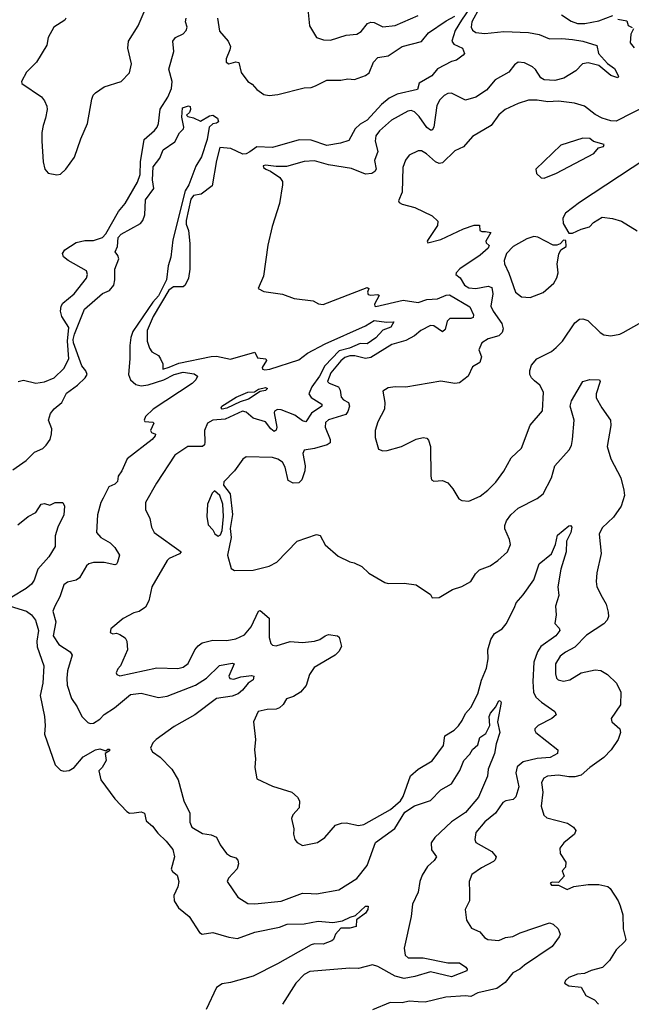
# Model space of a CAD drawing. Extents: x 1493970 to 1595317, y 729910 to 844791.
# Tile 145 of 256: x 1524043 to 1527531, y 788755 to 794367. Entities that reach past the tile are written whole.
import ezdxf

# ---------------------------------------------------------------- set-up
doc = ezdxf.new("R2010")
doc.units = 0

msp = doc.modelspace()

# ---------------------------------------------------------------- linework, layer by layer
at = {"layer": '0CON10XD'}
for points in [[(1526632.6, 794467.4), (1526563.2, 794365), (1526525.9, 794305), (1526508.1, 794245), (1526518.2, 794228.2), (1526569.2, 794205), (1526580, 794175), (1526572.5, 794165), (1526534.3, 794135.7), (1526505, 794128.1), (1526425, 794088), (1526392.8, 794047.2), (1526322, 794005), (1526310.9, 793969.1), (1526195, 793943.1), (1526150.8, 793919.2), (1526106.2, 793883.8), (1526025, 793795.3), (1525985, 793772), (1525956.9, 793745), (1525920.9, 793679.1), (1525873, 793663), (1525795, 793649.2), (1525705, 793681.4), (1525637.3, 793682.7), (1525485, 793638.6), (1525395, 793642.4), (1525356, 793614), (1525335, 793602.3), (1525315, 793599.9), (1525246.9, 793633.1), (1525185, 793638.2), (1525164.8, 793565), (1525140, 793420), (1525077.9, 793372.1), (1525034.6, 793365), (1525019.5, 793345), (1524991.8, 793221.8), (1524992.2, 793202.2), (1525006.2, 793166.2), (1525012.5, 793092.5), (1525013.9, 792946.1), (1525005.2, 792894.8), (1524987.3, 792855), (1524975.6, 792845), (1524919.5, 792845), (1524893.5, 792825), (1524805, 792675.5), (1524770, 792595), (1524770, 792535), (1524783.3, 792495), (1524797.5, 792475), (1524835, 792452.5), (1524846.7, 792435), (1524860, 792405), (1524860, 792375), (1524896, 792386), (1524949.8, 792410.2), (1525135, 792448.2), (1525165, 792448.8), (1525245, 792433.1), (1525385, 792472.5), (1525399.3, 792439.3), (1525447.5, 792435), (1525450, 792425), (1525426.2, 792385), (1525427.5, 792375), (1525440.8, 792370.8), (1525470, 792375), (1525635, 792429.3), (1525683.6, 792466.4), (1525785, 792519.3), (1526015, 792622.4), (1526065, 792653), (1526135, 792642.5), (1526177.5, 792645), (1526160, 792615), (1526115, 792598.4), (1526075, 792554.4), (1526025, 792520.4), (1525985, 792520.7), (1525924.6, 792495), (1525865, 792480.7), (1525782.4, 792395), (1525753.6, 792335), (1525708.5, 792275), (1525691.2, 792235), (1525705, 792213.6), (1525767.1, 792175), (1525765.7, 792165), (1525708, 792125), (1525675, 792075.6), (1525655, 792080.9), (1525613.1, 792113.1), (1525535, 792143.1), (1525512.9, 792145), (1525496.8, 792135), (1525494.4, 792125.6), (1525509.1, 792045), (1525505, 792027.8), (1525495, 792020.4), (1525475.3, 792035), (1525445, 792075.8), (1525375, 792096.1), (1525335, 792130.9), (1525313.8, 792135), (1525215, 792090.6), (1525145, 792084.4), (1525115, 792068), (1525097.8, 792025), (1525099.6, 791959.6), (1525096.3, 791943.7), (1525085, 791934.4), (1525002.5, 791935), (1524927.5, 791885), (1524822.9, 791725), (1524760.6, 791615), (1524760.6, 791575), (1524785.7, 791525), (1524794.6, 791474.6), (1524809.2, 791445), (1524964.3, 791335), (1524955, 791322.1), (1524895, 791296.9), (1524884.5, 791285.5), (1524795.8, 791135), (1524779.2, 791055), (1524761.2, 791018.8), (1524725, 790994.2), (1524695, 790985.8), (1524632.5, 790955), (1524562.5, 790895), (1524560, 790875), (1524575, 790867.5), (1524595, 790870), (1524615, 790863.3), (1524643.9, 790843.9), (1524654, 790825), (1524658.6, 790775), (1524618.8, 790685), (1524602.7, 790667.3), (1524593.3, 790645), (1524597.5, 790635), (1524615, 790628), (1524825, 790673.5), (1524945, 790669.2), (1524975, 790676.2), (1525003.2, 790696.7), (1525042.4, 790775), (1525061.1, 790798.9), (1525084.5, 790815.5), (1525145, 790829.7), (1525225, 790828), (1525275, 790838.9), (1525325, 790861.2), (1525363.9, 790906.1), (1525404.3, 790995), (1525415, 791000), (1525465.6, 790955.6), (1525465.5, 790845.5), (1525475, 790812.5), (1525485, 790801.2), (1525505, 790799.2), (1525585, 790823.1), (1525655, 790818.1), (1525725, 790825.6), (1525755.4, 790834.6), (1525785, 790855.8), (1525805, 790862.5), (1525855, 790856.2), (1525865, 790847.5), (1525878, 790795), (1525863.9, 790766.1), (1525842.5, 790745), (1525722.7, 790675), (1525696.5, 790635), (1525677.1, 790572.9), (1525645, 790534.4), (1525605, 790510), (1525565, 790496.2), (1525545.8, 790464.2), (1525524.3, 790445.7), (1525505, 790438), (1525455, 790435.8), (1525403.8, 790425), (1525376.2, 790365), (1525388.8, 790265), (1525381.4, 790205), (1525387.1, 790155), (1525383.5, 790105), (1525395, 790040), (1525485, 789998.8), (1525595, 789963.8), (1525626.7, 789935), (1525638.8, 789915), (1525636.7, 789875), (1525601.2, 789835), (1525593.8, 789815), (1525606.2, 789755), (1525603.8, 789725), (1525612, 789695), (1525625, 789676.7), (1525655, 789660), (1525741.7, 789678.3), (1525783.8, 789705), (1525844.4, 789775.6), (1525878, 789788), (1525905, 789789.2), (1525975, 789773.8), (1526005, 789779.2), (1526157.5, 789865), (1526215, 789915.5), (1526230.2, 789939.8), (1526271.7, 790058.3), (1526315, 790094.5), (1526395, 790143.8), (1526459.5, 790230.5), (1526466.7, 790285), (1526521.7, 790318.3), (1526545, 790342), (1526567.4, 790372.6), (1526586.4, 790413.6), (1526615, 790447.5), (1526656.1, 790525), (1526677.6, 790602.4), (1526705, 790671.2), (1526714.5, 790724.5), (1526713.1, 790775), (1526730.8, 790835), (1526750.9, 790869.1), (1526794.3, 790895), (1526816.5, 790923.5), (1526865, 791017.5), (1526875, 791043.8), (1526915, 791089.2), (1526974.5, 791175), (1527006.5, 791265), (1527075, 791323.1), (1527099.4, 791375), (1527110.3, 791429.7), (1527175, 791481.9), (1527185, 791484.2), (1527191.1, 791475), (1527185.8, 791445), (1527160.9, 791395), (1527158.6, 791335), (1527130, 791235), (1527112.1, 791135), (1527117.8, 791085), (1527098.1, 791025), (1527102.2, 790975), (1527094.3, 790925), (1527119.5, 790899.5), (1527122.9, 790885), (1527100.5, 790855), (1527014.6, 790795), (1526996, 790764), (1526975.7, 790704.3), (1526968.6, 790595), (1526973.4, 790535), (1526985.7, 790505.7), (1527018, 790478), (1527095.8, 790425), (1527102.5, 790405), (1527078.1, 790385), (1526999.2, 790345), (1526980.8, 790325), (1526980.8, 790315), (1526986.2, 790305), (1527112.5, 790205), (1527110, 790185), (1527068, 790162), (1526995, 790156.2), (1526915, 790137.5), (1526880.7, 790109.3), (1526872.3, 790075), (1526890.4, 789995), (1526873, 789937), (1526857.1, 789922.9), (1526815.2, 789914.8), (1526798.5, 789905), (1526756.1, 789845), (1526696.4, 789795), (1526644.4, 789735), (1526638.1, 789695), (1526645, 789678), (1526735.8, 789625.8), (1526760, 789595), (1526755, 789578), (1526745, 789568.9), (1526676.8, 789533.2), (1526620.8, 789495), (1526605.6, 789455), (1526607.8, 789395), (1526608, 789345), (1526583.3, 789295), (1526592, 789235), (1526618.8, 789188.8), (1526667.3, 789167.3), (1526693.3, 789135), (1526712.5, 789125), (1526775, 789119.2), (1526814.4, 789135.6), (1526855, 789141.8), (1526897.3, 789162.7), (1527065, 789218.6), (1527085, 789212.5), (1527114, 789185), (1527125.8, 789155), (1527120.3, 789139.7), (1527079.2, 789085), (1526921.6, 788978.4), (1526895.3, 788954.7), (1526855, 788934.4), (1526811.5, 788878.5), (1526763.9, 788846.1), (1526655, 788819.7), (1526615, 788799.2), (1526585, 788803.6), (1526473.8, 788796.2), (1526355, 788766.5), (1526315, 788768.6)], [(1524305.6, 794375), (1524300, 794365), (1524237.5, 794325), (1524206.4, 794265), (1524197.2, 794222.8), (1524139.4, 794125), (1524082.6, 794067.4), (1524053.8, 794015), (1524055, 794003.8), (1524166.9, 793926.9), (1524184.3, 793904.3), (1524198, 793875), (1524200, 793855), (1524191.2, 793805), (1524176.2, 793765), (1524168.8, 793725), (1524170, 793675), (1524177, 793557), (1524187.5, 793515), (1524205, 793493.3), (1524255, 793482.5), (1524275, 793486.7), (1524306.7, 793515), (1524355.9, 793584.1), (1524391.2, 793688.8), (1524429.2, 793775), (1524454.2, 793915), (1524463, 793937), (1524475, 793951.2), (1524525, 793984.2), (1524622.5, 794015), (1524670, 794065), (1524680.8, 794115), (1524660.8, 794205), (1524664, 794245), (1524718.3, 794331.7), (1524758, 794425)], [(1526664.6, 794435), (1526622.3, 794355), (1526618.1, 794325), (1526625, 794306.9), (1526644.8, 794294.8), (1526695, 794287.7), (1526805, 794300.2), (1526945, 794294.3), (1527005, 794282.7), (1527065, 794257.2), (1527135, 794260.3), (1527195.2, 794255.2), (1527254.7, 794244.7), (1527335, 794220), (1527344.8, 794174.8), (1527395, 794116.8), (1527435, 794088.5), (1527458.6, 794045), (1527455, 794036.7), (1527415, 794049.1), (1527345, 794105.3), (1527285, 794122.2), (1527253.3, 794115), (1527215, 794075.7), (1527146.9, 794033.1), (1527095, 794021.5), (1527033.6, 794023.6), (1527014.4, 794035), (1526985, 794082.9), (1526968.5, 794098.5), (1526921.3, 794121.3), (1526885, 794125.4), (1526865, 794110.6), (1526832.3, 794067.7), (1526755.6, 794025), (1526705, 793965.4), (1526645, 793925.3), (1526585, 793908.5), (1526505, 793948.8), (1526485, 793946.9), (1526462.9, 793935), (1526439.3, 793910.7), (1526422.5, 793877.5), (1526405.2, 793754.8), (1526395, 793737.8), (1526385, 793738.2), (1526365, 793753.5), (1526322, 793815), (1526295, 793841.5), (1526275, 793849.6), (1526255.8, 793845), (1526163.3, 793795), (1526095, 793733.1), (1526075, 793705.8), (1526071.1, 793675), (1526084.6, 793615), (1526066.2, 793565), (1526075.6, 793515), (1526068.5, 793501.5), (1526050.5, 793490.5), (1526015, 793487.6), (1525935, 793519.5), (1525805, 793539.2), (1525725, 793563.2), (1525665, 793558.5), (1525565, 793530), (1525505, 793529.6), (1525445, 793538.6), (1525432.5, 793535), (1525433.8, 793525), (1525446.7, 793515), (1525473.8, 793503.8), (1525527.1, 793467.1), (1525541.3, 793445), (1525542.8, 793425), (1525525, 793319.2), (1525482.2, 793187.8), (1525458.6, 793081.3), (1525433.7, 792905), (1525402.5, 792835), (1525435, 792818.6), (1525542.4, 792802.4), (1525607.8, 792777.8), (1525717.5, 792765), (1525748, 792748), (1525774.6, 792744.6), (1526025, 792841.2), (1526033.3, 792835), (1526026.2, 792815), (1526030.8, 792800.8), (1526045, 792796.2), (1526085, 792800), (1526093.3, 792795), (1526066.7, 792745), (1526067.5, 792735), (1526075, 792732), (1526230.6, 792769.4), (1526315, 792754.8), (1526365, 792772.8), (1526425, 792775.7), (1526475, 792796.9), (1526495, 792798.7), (1526609.9, 792729.9), (1526631.3, 792685), (1526629.5, 792670.5), (1526615, 792663.4), (1526496.2, 792665), (1526481.4, 792648.6), (1526468.8, 792601.2), (1526455, 792588.1), (1526405, 792622.3), (1526385, 792623.9), (1526331.4, 792595), (1526294.7, 792565.3), (1526245, 792538.7), (1526165, 792515.4), (1526045, 792441.2), (1526015, 792436.7), (1525955, 792450.6), (1525925, 792451.2), (1525898.1, 792441.9), (1525875, 792423.4), (1525817.6, 792355), (1525798.5, 792305), (1525807.5, 792295), (1525860.5, 792275), (1525870.9, 792255), (1525877.1, 792215), (1525889.6, 792199.6), (1525918.9, 792185), (1525924.7, 792165), (1525915.1, 792134.9), (1525902.2, 792117.8), (1525805, 792086.6), (1525788, 792072), (1525784.7, 792045), (1525814.1, 791975), (1525813.5, 791955), (1525796, 791944), (1525725, 791922.4), (1525665, 791913.8), (1525658.5, 791895), (1525670.8, 791825), (1525670, 791795), (1525651.9, 791745), (1525635, 791727.5), (1525602.5, 791725), (1525575, 791741.4), (1525556.2, 791816.2), (1525542.1, 791845), (1525515, 791863.2), (1525485, 791872), (1525335, 791875.7), (1525315, 791862.9), (1525269.1, 791795), (1525207.3, 791732.7), (1525204.5, 791715), (1525242.5, 791665), (1525256.5, 791546.5), (1525242.7, 791467.3), (1525249.3, 791415), (1525227.9, 791315), (1525249.5, 791239.5), (1525268.3, 791228.3), (1525375, 791230), (1525465, 791252.1), (1525510, 791275), (1525625, 791395.7), (1525735, 791433.1), (1525756.3, 791426.3), (1525785, 791373.3), (1525859.5, 791309.5), (1525925, 791276.7), (1525950.7, 791270.7)], [(1525687.3, 794427.3), (1525695, 794332.5), (1525735.8, 794265.8), (1525775, 794252), (1525815, 794251.2), (1525905, 794279.2), (1525965, 794284), (1525989.7, 794300.3), (1526026.7, 794345), (1526045, 794353.8), (1526065, 794351.2), (1526115, 794326.7), (1526185, 794334.6), (1526315, 794391.8)], [(1527132, 794395), (1527188.4, 794358.4), (1527225, 794345.9), (1527265.9, 794345.9), (1527345, 794360.6), (1527425, 794390.4)], [(1524034.2, 792305.8), (1524065, 792312.5), (1524135, 792295.7), (1524185, 792302.5), (1524239.2, 792325), (1524295, 792378.6), (1524323.1, 792435), (1524316.5, 792535), (1524323.5, 792613.5), (1524284.4, 792675), (1524275.6, 792705), (1524279.4, 792735), (1524289.3, 792750.7), (1524354, 792805), (1524425, 792893.8), (1524430.8, 792915), (1524425, 792936.2), (1524318.8, 792995), (1524293.3, 793015), (1524286.7, 793035), (1524300, 793055), (1524365, 793098), (1524415, 793108.6), (1524465, 793109.5), (1524515, 793125.7), (1524535, 793147.1), (1524605.9, 793274.1), (1524645, 793320), (1524664.7, 793355.3), (1524715, 793441.2), (1524730, 793485), (1524732.5, 793557.5), (1524752.9, 793685), (1524812.5, 793735), (1524827.5, 793755), (1524835.7, 793775), (1524845, 793856.7), (1524887.5, 793925), (1524908.7, 793975), (1524911.9, 794015), (1524894.3, 794085), (1524921.4, 794185), (1524915.6, 794245), (1524932.5, 794265), (1524975, 794286.9), (1524993.1, 794305), (1524997.5, 794325), (1524989.6, 794355), (1524992.7, 794375)], [(1525171.9, 794375), (1525182.1, 794302.1), (1525232.2, 794245), (1525244.5, 794215), (1525242.2, 794195), (1525220.6, 794145), (1525221.2, 794125), (1525235, 794116), (1525275, 794127.5), (1525292.7, 794122.7), (1525307.1, 794067.1), (1525343.3, 794015), (1525369.5, 793999.5), (1525395, 793968.8), (1525435, 793940), (1525465, 793934.2), (1525515, 793940), (1525665, 793978.8), (1525705, 793980.7), (1525729.2, 793990.8), (1525795, 794023.1), (1525875, 794022), (1525915, 794030.2), (1525953, 794027), (1526015, 794048.2), (1526036.6, 794063.4), (1526060.2, 794125), (1526085, 794151.9), (1526145, 794161.3), (1526225, 794215.3), (1526335, 794242), (1526375, 794292.5), (1526475, 794361.2), (1526525, 794386.8)], [(1527455, 794370), (1527505, 794361.1), (1527513.5, 794335), (1527535, 794322.9)], [(1527543.6, 794315), (1527528.1, 794285), (1527524.5, 794235), (1527546.9, 794206.9)], [(1527635, 793886.5), (1527445, 793789.2), (1527415, 793790.2), (1527365, 793806.6), (1527325, 793827.6), (1527264.3, 793875), (1527207.8, 793892.2), (1527115, 793902.7), (1527055, 793899.6), (1526995, 793909.1), (1526945, 793908.6), (1526885, 793889.4), (1526811.2, 793855), (1526775.5, 793824.5), (1526732.5, 793765), (1526625, 793702.2), (1526575, 793642.5), (1526525, 793619.4), (1526455, 793551.8), (1526435, 793547.9), (1526415, 793556.2), (1526362.6, 793602.6), (1526335, 793619.2), (1526315, 793619.2), (1526264.1, 793595.9), (1526243.2, 793566.8), (1526227.2, 793525), (1526223.5, 793385), (1526204.2, 793335), (1526208, 793325), (1526225, 793315.6), (1526295.8, 793295.8), (1526395, 793250), (1526428.3, 793218.3), (1526426.2, 793195), (1526372, 793115), (1526366.7, 793105), (1526370, 793095), (1526445, 793114.7), (1526575, 793175.8), (1526635, 793196.5), (1526665.7, 793195.7), (1526667.5, 793165), (1526679.3, 793159.3), (1526699.5, 793160.5), (1526730, 793155), (1526701.2, 793105), (1526703.3, 793095), (1526719.5, 793079.5), (1526714.3, 793065), (1526668.8, 793025), (1526553.3, 792946.7), (1526531.6, 792925), (1526530.4, 792915), (1526555.2, 792895.2), (1526579.5, 792855), (1526605, 792838.4), (1526645, 792835.7), (1526715, 792848.1), (1526735, 792840), (1526742.1, 792805), (1526730.3, 792735), (1526743.3, 792705), (1526791.8, 792635), (1526799.6, 792605), (1526795, 792584.2), (1526775.3, 792564.7), (1526715, 792548.9), (1526678, 792525), (1526660.8, 792485), (1526676, 792445), (1526667, 792413), (1526625, 792388), (1526601.2, 792335), (1526551.7, 792298.3), (1526525, 792293.8), (1526445, 792306.7), (1526245, 792272), (1526185, 792274), (1526145, 792268), (1526115, 792250), (1526125.8, 792185), (1526123.2, 792146.8), (1526086.2, 792075), (1526070, 792025), (1526070, 791985), (1526089.3, 791919.3), (1526115, 791910), (1526138.3, 791911.7), (1526220, 791935), (1526304.2, 791975.8), (1526344.1, 791985.9), (1526365, 791982.5), (1526375, 791970), (1526386.4, 791933.6), (1526387.5, 791765), (1526392.5, 791745), (1526405, 791737.5), (1526455, 791740), (1526485, 791727.5), (1526513.6, 791693.6), (1526547, 791637), (1526565, 791627.5), (1526605, 791623.3), (1526668.8, 791651.2), (1526713.3, 791685), (1526757.9, 791732.1), (1526805, 791793.3), (1526845, 791870), (1526904.1, 791925.9), (1526955, 792056.7), (1527025, 792137.5), (1527030.8, 792245), (1527008.8, 792285), (1526978.9, 792308.9), (1526962, 792325), (1526952.5, 792345), (1526951.7, 792368.3), (1526961.7, 792398.3), (1526992.5, 792435), (1527075, 792476.2), (1527102.1, 792497.9), (1527139.2, 792535), (1527209.8, 792640.2), (1527235, 792660), (1527255, 792662.5), (1527282.4, 792652.4), (1527353.7, 792583.7), (1527375, 792571.9), (1527415, 792565.6), (1527465, 792574.4), (1527485, 792584.4), (1527575.2, 792634.8)], [(1524005, 791801.7), (1524080, 791855), (1524127, 791903), (1524175, 791923.3), (1524195, 791942.5), (1524217.6, 791975), (1524225, 792006.7), (1524226.1, 792035), (1524207.2, 792085), (1524218.3, 792121.7), (1524240.3, 792149.7), (1524283.3, 792185), (1524310.6, 792239.4), (1524372.8, 792285), (1524416.7, 792325), (1524428, 792345), (1524420.4, 792365), (1524397.3, 792395), (1524350.3, 792525), (1524347.2, 792545), (1524354.8, 792575.2), (1524412.6, 792717.4), (1524515, 792806), (1524556, 792824), (1524579.6, 792855), (1524586.4, 792885), (1524585.8, 792945.8), (1524607.7, 793005), (1524603.1, 793023.1), (1524586.9, 793045), (1524600, 793075), (1524604.2, 793125.8), (1524621.2, 793145), (1524731.9, 793205), (1524745, 793221.9), (1524756.7, 793255), (1524760.1, 793339.9), (1524808.2, 793405), (1524800, 793455), (1524805, 793529.4), (1524842.9, 793577.1), (1524861.1, 793625), (1524928.3, 793671.7), (1524955, 793722.9), (1524976.5, 793745), (1524979.3, 793755), (1524967.7, 793812.3), (1524972, 793865), (1525005, 793876.2), (1525015, 793872.5), (1525017.5, 793855), (1525011.7, 793838.3), (1524993.9, 793823.9), (1525002.5, 793815), (1525035, 793807.5), (1525075, 793788), (1525125, 793818.4), (1525145, 793823.1), (1525170.8, 793805), (1525176.2, 793785), (1525165, 793776.5), (1525145, 793774), (1525123.8, 793755), (1525112.2, 793685), (1525079.6, 793585), (1525047.6, 793532.4), (1525007.7, 793425), (1524987.7, 793392.3), (1524917, 793113), (1524905, 793014), (1524890.6, 792965), (1524879.7, 792885), (1524835, 792794.2), (1524802.7, 792757.3), (1524689.2, 792590.8), (1524676.1, 792555), (1524670.7, 792510.7), (1524671.6, 792435), (1524662.8, 792345), (1524674.9, 792314.9), (1524705, 792287.2), (1524735, 792280.8), (1524775, 792286.3), (1524865.3, 792314.7), (1524925, 792344.8), (1524975, 792357.7), (1525037.9, 792347.9), (1525056.7, 792335), (1525048.4, 792315), (1525026.8, 792293.2), (1524805, 792146.4), (1524760, 792105), (1524752.5, 792085), (1524757.5, 792077.5), (1524803.3, 792073.3), (1524808.3, 792068.3), (1524790, 792025), (1524793.9, 792013.9), (1524817.5, 792005), (1524816, 791995), (1524797.9, 791975), (1524656.2, 791865), (1524625.6, 791795), (1524604.3, 791765), (1524600, 791735), (1524585, 791720), (1524550.8, 791705), (1524519.2, 791640.8)], [(1527035, 793464.5), (1527105, 793492.5), (1527316.4, 793603.6), (1527344.1, 793635.9), (1527372.5, 793645), (1527376.7, 793655), (1527315, 793672.5), (1527295, 793690), (1527255, 793692.5), (1527128.8, 793651.2), (1526986.7, 793515), (1526990.7, 793490.7), (1527016.4, 793466.4), (1527035, 793464.5)], [(1527613.3, 793575), (1527235, 793324.7), (1527155.8, 793265), (1527140, 793235), (1527143.3, 793205), (1527175, 793150), (1527195, 793150), (1527245, 793173.8), (1527292.7, 793187.3), (1527315, 793211.2), (1527365, 793242), (1527424.2, 793234.2), (1527475, 793219.2), (1527564.4, 793164.4)], [(1526955, 792783.3), (1527027.8, 792812.2), (1527090, 792865), (1527106.2, 792895), (1527113.8, 792925), (1527108.8, 792975), (1527118.3, 793031.7), (1527130, 793055), (1527160, 793075), (1527158.3, 793108.3), (1527145, 793110), (1527125, 793090), (1527107, 793083), (1527085, 793082.5), (1526997.7, 793127.7), (1526975, 793132), (1526935, 793118.1), (1526858, 793075), (1526819.2, 793035), (1526806, 792995), (1526807.5, 792975), (1526833.4, 792923.4), (1526870.6, 792815), (1526905, 792787.1), (1526955, 792783.3)], [(1525950.7, 791270.7), (1525995, 791250), (1526035, 791212.5), (1526125, 791158.8), (1526145, 791153.8), (1526235, 791156), (1526305, 791146.2), (1526385, 791090), (1526395, 791072.5), (1526435, 791073.8), (1526511.1, 791118.9), (1526565, 791135.7), (1526615, 791165.8), (1526642.1, 791207.9), (1526665, 791230.6), (1526725.3, 791254.7), (1526770, 791285), (1526825.6, 791335), (1526842.7, 791375), (1526836.2, 791405), (1526808.9, 791465), (1526809.2, 791485), (1526819.9, 791510.1), (1526844.5, 791545), (1526886.5, 791583.5), (1526995, 791638.2), (1527027.8, 791665), (1527075.6, 791755), (1527094.6, 791825), (1527177.5, 791915), (1527189.2, 791940.8), (1527194.8, 791975.2), (1527204.9, 792085), (1527183.2, 792165), (1527190.4, 792195), (1527254.6, 792305.4), (1527295, 792317.3), (1527350, 792315), (1527354.2, 792304.2), (1527331.5, 792235), (1527331.3, 792211.3), (1527362.5, 792155), (1527412.5, 792085), (1527414.3, 792055), (1527394, 791935), (1527414, 791865), (1527471.2, 791755), (1527489.2, 791685), (1527492.5, 791655), (1527473.1, 791595), (1527428.9, 791531.1), (1527365, 791470.8), (1527347.5, 791435), (1527358.2, 791325), (1527334.5, 791215), (1527331.4, 791165), (1527334.2, 791135), (1527365.6, 791075.6), (1527388, 791035), (1527399.7, 790989.7), (1527401.5, 790965), (1527393.6, 790945), (1527375, 790922.9), (1527275, 790858.9), (1527209.7, 790790.3), (1527155, 790762.9), (1527125, 790738.9), (1527098.9, 790695), (1527098.1, 790638.1), (1527104, 790615), (1527113.3, 790605), (1527145, 790597.1), (1527181.2, 790605), (1527245, 790643.9), (1527325, 790660.9), (1527358.1, 790658.1), (1527395.7, 790635), (1527445.7, 790585), (1527471.4, 790535), (1527468.7, 790461.3), (1527416.7, 790385), (1527420, 790365), (1527466.2, 790325), (1527469.2, 790305), (1527456.9, 790265), (1527415.5, 790205), (1527375, 790162.7), (1527294.8, 790105.2), (1527245, 790060.9), (1527208.6, 790051.4), (1527175, 790051.6), (1527115, 790061.1), (1527052.5, 790055), (1527032, 790045), (1527019.7, 790020.3), (1527026.9, 789965), (1527017.9, 789885), (1527032.8, 789832.8), (1527048.7, 789818.7), (1527167.2, 789787.2), (1527201.2, 789765), (1527214, 789745), (1527206.2, 789725), (1527145.8, 789675), (1527122.9, 789645), (1527125.7, 789615), (1527158.2, 789565), (1527155, 789536.2), (1527136.2, 789515), (1527147.5, 789485), (1527115, 789450), (1527079.3, 789450.7), (1527067.5, 789445), (1527075, 789434), (1527115, 789433.8), (1527165, 789409.2), (1527202.9, 789427.1), (1527285, 789438.6), (1527345, 789438.2), (1527396.4, 789426.4), (1527410, 789415), (1527455.7, 789345.7), (1527467, 789317), (1527482.2, 789265), (1527484.4, 789185.6), (1527499.2, 789125), (1527495.7, 789114.3), (1527445.6, 789065), (1527406.7, 789005), (1527367.5, 788965), (1527302.7, 788947.3), (1527265, 788930), (1527224, 788926), (1527175, 788907.5), (1527155, 788890), (1527150, 788875), (1527175, 788860), (1527245, 788852.5), (1527271.2, 788805), (1527320.5, 788780.5), (1527343.3, 788755)], [(1525197.9, 792147.9), (1525192.5, 792155), (1525196.4, 792165), (1525277.5, 792215), (1525345, 792243.6), (1525383, 792247), (1525405, 792261.2), (1525445, 792270), (1525456.7, 792265), (1525445, 792254), (1525415, 792247.5), (1525348, 792205), (1525300.5, 792189.5), (1525225, 792153.2), (1525197.9, 792147.9)], [(1524519.2, 791640.8), (1524505.5, 791614.5), (1524486.9, 791545), (1524481.1, 791445), (1524505, 791416.5), (1524559.2, 791385), (1524585, 791358), (1524612, 791315), (1524601.2, 791275), (1524595.7, 791264.3), (1524585, 791260), (1524525, 791273.8), (1524465, 791273.5), (1524438, 791265), (1524425, 791253.8), (1524384.5, 791185.5), (1524365, 791173.1), (1524315, 791161.9), (1524295, 791145.7), (1524272.6, 791077.4), (1524242.9, 791025), (1524233.1, 790995), (1524248.8, 790935), (1524234.7, 790854.7), (1524267.1, 790805), (1524331.4, 790765), (1524342.7, 790745), (1524315.5, 790655), (1524311.1, 790615), (1524313.5, 790575), (1524338.3, 790498.3), (1524370.2, 790450.2), (1524396.9, 790395), (1524431.1, 790361.1), (1524445.6, 790355.6), (1524465, 790357.9), (1524499.4, 790380.6), (1524525, 790406.8), (1524584.5, 790445), (1524675, 790521.6), (1524735, 790529.1), (1524835, 790504.2), (1524885, 790511.7), (1525046.7, 790575), (1525109.4, 790615), (1525183.3, 790686.7), (1525255, 790700), (1525266.9, 790695), (1525235.8, 790625.8), (1525241.8, 790611.8), (1525265, 790608.5), (1525305, 790621.6), (1525365, 790630), (1525377.5, 790625), (1525375.4, 790604.6), (1525345.3, 790584.7), (1525313.5, 790545), (1525288.5, 790525), (1525255, 790512.4), (1525165, 790497.8), (1525041.4, 790405), (1524925, 790338.5), (1524822.2, 790265), (1524803.1, 790245), (1524790, 790215), (1524800.8, 790195), (1524845, 790163.6), (1524911.5, 790095), (1524947.1, 790035), (1524979.5, 789915), (1525012.9, 789845), (1525014.2, 789794.2), (1525025.7, 789765.7), (1525085, 789728.6), (1525135, 789721.4), (1525165, 789708), (1525186.9, 789665), (1525222.9, 789615), (1525245, 789598.9), (1525275, 789590), (1525286.9, 789576.9), (1525290.6, 789555), (1525283.6, 789526.4), (1525233.8, 789475), (1525226.7, 789455), (1525288, 789365), (1525345, 789330), (1525385, 789327.3), (1525535, 789343.6), (1525655, 789388.2), (1525706, 789386), (1525735, 789385.4), (1525863, 789407), (1525965, 789471.5), (1526024, 789546), (1526072.9, 789677.1), (1526182.3, 789757.7), (1526240.4, 789849.6), (1526295, 789886.9), (1526385, 789916.2), (1526445, 789977.1), (1526505, 790011.8), (1526553, 790087), (1526576.8, 790145), (1526609.7, 790180.3), (1526625, 790207.3), (1526656.6, 790235), (1526666.7, 790275), (1526700.9, 790299.1), (1526724.1, 790345), (1526720.8, 790395), (1526727.5, 790415), (1526758.8, 790451.2), (1526775, 790486.2), (1526785, 790483.8), (1526788.2, 790475), (1526768.1, 790365), (1526781.1, 790305), (1526759.7, 790240.3), (1526751.4, 790185), (1526715.5, 790094.5), (1526710, 790055), (1526660, 789935), (1526585, 789848.8), (1526505, 789795.3), (1526410.5, 789705), (1526389.6, 789675), (1526392.5, 789635), (1526419.2, 789595), (1526407.1, 789575), (1526369.6, 789540.4), (1526338.6, 789491.4), (1526324.3, 789454.3), (1526315.6, 789395), (1526282.3, 789325), (1526276.2, 789255), (1526235.3, 789075), (1526240.8, 789035), (1526259.4, 789019.4), (1526345, 789020), (1526485, 788990.7), (1526551.4, 788991.4), (1526587.6, 788967.6), (1526595.8, 788955), (1526593.3, 788945), (1526505, 788912.1), (1526385, 788940.3), (1526296.9, 788913.1), (1526235, 788902.1), (1526185, 788914.7), (1526085, 788971.2), (1526055, 788980.9), (1525975, 788958.9), (1525925, 788961.1), (1525698.1, 788941.9), (1525665.4, 788924.6), (1525618.6, 788875), (1525542, 788755)], [(1525175, 791424.3), (1525188.4, 791431.6), (1525197.8, 791455), (1525205.3, 791535), (1525201.4, 791605), (1525185, 791654.4), (1525155, 791680.9), (1525140.6, 791669.4), (1525113.8, 791605), (1525110, 791535), (1525118.9, 791488.9), (1525145, 791460), (1525156.7, 791436.7), (1525175, 791424.3)], [(1524032.1, 791487.9), (1524090.8, 791535), (1524135, 791558), (1524165, 791605.6), (1524185, 791610.2), (1524215, 791600), (1524245, 791615.7), (1524290, 791615), (1524298.8, 791595), (1524294.3, 791545), (1524260, 791475), (1524245.7, 791425), (1524245, 791364), (1524209.5, 791305), (1524146.1, 791235), (1524125, 791173.3), (1524110.2, 791149.8), (1524080.6, 791125), (1523998.4, 791075)], [(1523989.4, 791025), (1524081.5, 790995), (1524110.9, 790975), (1524133.7, 790943.7), (1524149.8, 790885), (1524140.6, 790825), (1524143.3, 790793.3), (1524180, 790685), (1524175.8, 790585), (1524160.6, 790515), (1524184.6, 790395.4), (1524188.9, 790345), (1524184.7, 790295), (1524245, 790120.8), (1524275, 790089.1), (1524295, 790083.8), (1524325, 790087.1), (1524354.4, 790105), (1524405, 790166.2), (1524475, 790205.8), (1524500.7, 790210.7), (1524535, 790200), (1524545, 790210), (1524555, 790210), (1524555, 790200), (1524530, 790185), (1524536, 790145), (1524513.8, 790105), (1524494.3, 790085.7), (1524506.7, 790035), (1524585, 789926), (1524653.8, 789855), (1524670, 789845), (1524695.7, 789845.7), (1524735, 789851.5), (1524754.6, 789844.6), (1524765, 789800.8), (1524801.2, 789771.2), (1524830.1, 789730.1), (1524878.9, 789685), (1524917.1, 789637.1), (1524926.2, 789595), (1524907.8, 789525), (1524915, 789512), (1524942.1, 789492.1), (1524950.6, 789455), (1524944.5, 789425), (1524921.8, 789375), (1524924.7, 789344.7), (1524948, 789305), (1525010, 789255), (1525068.6, 789165), (1525084, 789154), (1525145, 789164.8), (1525235, 789137), (1525285, 789131.1), (1525385, 789166.9), (1525525, 789195.6), (1525568.3, 789211.7), (1525665.7, 789214.3), (1525745, 789228.6), (1525828.8, 789221.2), (1525885, 789230.8), (1525928.2, 789251.8)], [(1525928.2, 789251.8), (1525959.1, 789260.9), (1526015, 789314.3), (1526030, 789315), (1526029.1, 789295), (1526015.9, 789274.1), (1525963.4, 789236.6), (1525961.7, 789198.3), (1525925, 789189.1), (1525875, 789190), (1525843.3, 789155), (1525832.5, 789125), (1525823.6, 789116.4), (1525773, 789097), (1525725, 789100), (1525705.6, 789094.4), (1525514.2, 788985), (1525375, 788915.4), (1525245, 788878.9), (1525198.3, 788871.7), (1525165, 788850), (1525107.5, 788725)], [(1526315, 788768.6), (1526265, 788772.9), (1526225, 788764.4), (1526155, 788765.7), (1526055.7, 788724.3)]]:
    msp.add_lwpolyline(points, dxfattribs=at)

doc.saveas('drawing.dxf')
